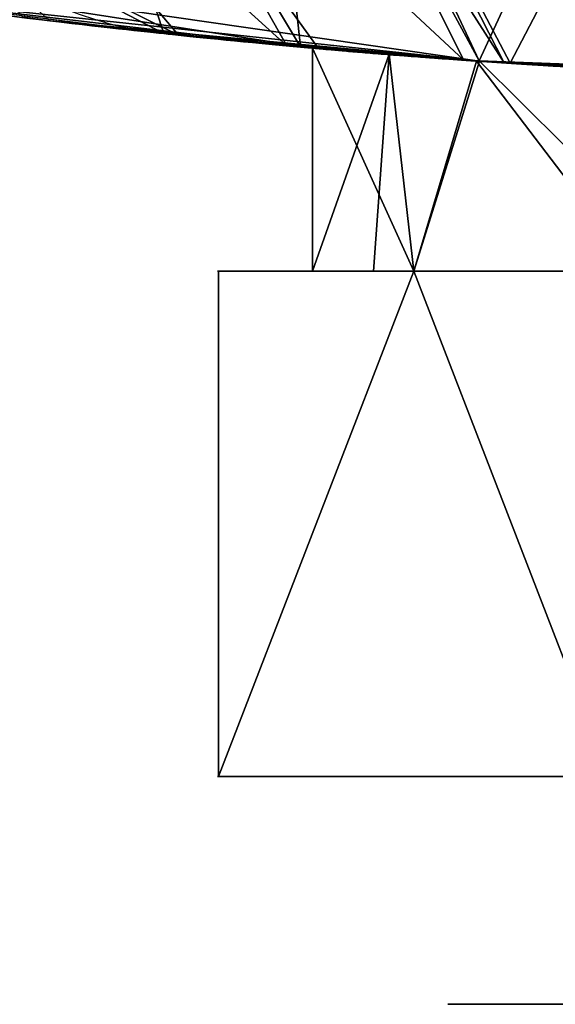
# Model space of a CAD drawing. Header units: millimetres. Extents: x -115 to 115, y -168 to 68.
# Tile 28 of 256: x -8.32 to -4.08, y -75.3 to -67.51. Entities that reach past the tile are written whole.
import ezdxf

# ---------------------------------------------------------------- set-up
doc = ezdxf.new("R2010")
doc.units = ezdxf.units.MM
doc.layers.add('100', color=7, linetype='Continuous', true_color=0xffffff)

msp = doc.modelspace()

# ---------------------------------------------------------------- linework, layer by layer
at = {"layer": '100', "color": 163, "linetype": 'Continuous'}
for p, q in [((-5.1962, -69.5, 102), (-6.7423, -69.5, 99.322)), ((-6.7423, -69.5, 98.678), (-5.1962, -69.5, 96)), ((-6.7423, -69.5, 99.322), (-6.7423, -73.5, 99.322)), ((-5.1962, -69.5, 82), (-6.7423, -69.5, 79.322)), ((-6.7423, -73.5, 98.678), (-6.7423, -69.5, 98.678)), ((-6.7423, -69.5, 79.322), (-6.7423, -73.5, 79.322)), ((-6.7423, -73.5, 78.678), (-6.7423, -69.5, 78.678)), ((-6.7423, -69.5, 78.678), (-5.1962, -69.5, 76)), ((-3.65, -69.5, 84.678), (-5.1962, -69.5, 82)), ((-5.1962, -69.5, 76), (-3.65, -69.5, 73.322)), ((-5.1962, -69.5, 96), (-3.65, -69.5, 93.322)), ((-3.65, -69.5, 104.678), (-5.1962, -69.5, 102)), ((-3.65, -73.5, 104.678), (-6.7423, -73.5, 99.322)), ((-6.7423, -73.5, 78.678), (-3.65, -73.5, 73.322)), ((-3.65, -73.5, 84.678), (-6.7423, -73.5, 79.322)), ((-6.7423, -73.5, 98.678), (-3.65, -73.5, 93.322))]:
    msp.add_line(p, q, dxfattribs=at)
at = {"layer": '100', "color": 43, "linetype": 'Continuous', "extrusion": (0, 1, 0)}
for centre in [(0, 79, -75.3045), (0, 99, -75.3045)]:
    msp.add_circle(centre, 4.928, dxfattribs=at)
at = {"layer": '100', "color": 163, "linetype": 'Continuous', "extrusion": (-0.199955, 0.021217, 0.979575)}
msp.add_arc((65, 15.6036, 76.015), 3, 275.93411, 360, dxfattribs=at)
at = {"layer": '100', "color": 163, "linetype": 'Continuous', "extrusion": (0.199955, -0.021217, 0.979575)}
msp.add_arc((-65, 20.1882, 98.3494), 3, 95.93411, 180, dxfattribs=at)
at = {"layer": '100', "color": 163, "linetype": 'Continuous', "extrusion": (0, -1, 0)}
for centre in [(0, 99, 69.5), (0, 79, 69.5), (0, 99, 73.5), (0, 79, 73.5)]:
    msp.add_arc(centre, 6.75, 177.26604, 182.73396, dxfattribs=at)
at = {"layer": '100', "color": 163, "linetype": 'Continuous', "extrusion": (0, 1, 0)}
for centre, start, end in [((0, 99, -69.5), 330, 30), ((0, 79, -69.5), 330, 30), ((0, 79, -69.5), 270, 330), ((0, 99, -69.5), 270, 330), ((0, 79, -69.5), 30, 90), ((0, 99, -69.5), 30, 90)]:
    msp.add_arc(centre, 6, start, end, dxfattribs=at)
at = {"layer": '100', "color": 163, "linetype": 'Continuous'}
for points, knots in [([(-15.3753, -66.239, 84), (-13.5157, -66.6706, 84), (-11.6759, -67.0073, 83.4066), (-8.6705, -67.4621, 81.1272), (-7.5744, -67.578, 79.4698), (-7.1751, -67.6204, 77.6)], [0, 0, 0, 0, 0.5, 0.5, 1, 1, 1, 1]), ([(-7.1751, -67.6204, 100.4), (-7.5739, -67.5781, 98.5326), (-8.6703, -67.462, 96.8743), (-11.6688, -67.0085, 94.5975), (-13.5177, -66.6701, 94), (-15.3753, -66.239, 94)], [0, 0, 0, 0, 0.5, 0.5, 1, 1, 1, 1]), ([(7.1751, -67.6204, 100.4), (6.8288, -67.6571, 102.0218), (5.8851, -67.7575, 103.4627), (3.2716, -67.9339, 105.4639), (1.6385, -68.0002, 106.0017), (-1.6541, -67.9998, 105.9983), (-3.278, -67.9336, 105.4619), (-5.8954, -67.7567, 103.4518), (-6.8287, -67.6571, 102.0221), (-7.1751, -67.6204, 100.4)], [0, 0, 0, 0, 0.25, 0.25, 0.5, 0.5, 0.75, 0.75, 1, 1, 1, 1]), ([(-7.1751, -67.6204, 77.6), (-6.8288, -67.6571, 75.9782), (-5.8851, -67.7575, 74.5373), (-3.2716, -67.9339, 72.5361), (-1.6385, -68.0002, 71.9983), (1.6541, -67.9998, 72.0017), (3.278, -67.9336, 72.5381), (5.8954, -67.7567, 74.5482), (6.8287, -67.6571, 75.9779), (7.1751, -67.6204, 77.6)], [0, 0, 0, 0, 0.25, 0.25, 0.5, 0.5, 0.75, 0.75, 1, 1, 1, 1]), ([(-1.5864, -68, 93), (1.5864, -68, 93), (3.1367, -67.9367, 93.6512), (5.3494, -67.7983, 95.8644), (5.9991, -67.7349, 97.4307), (6.0008, -67.7347, 100.5628), (5.3643, -67.7974, 102.1199), (3.1248, -67.9374, 104.3615), (1.5688, -67.9999, 104.9994), (-1.5644, -68.0001, 105.0006), (-3.1312, -67.9369, 104.352), (-5.3459, -67.7986, 102.1415), (-5.9985, -67.7349, 100.5907), (-6.0015, -67.7346, 97.4209), (-5.3519, -67.7981, 95.8684), (-3.1401, -67.9365, 93.6531), (-1.5864, -68, 93), (1.5864, -68, 93)], [-0.125, -0.125, 0, 0, 0.125, 0.125, 0.25, 0.25, 0.375, 0.375, 0.5, 0.5, 0.625, 0.625, 0.75, 0.75, 0.875, 0.875, 1, 1, 1.125, 1.125]), ([(-1.5864, -68, 85), (1.5864, -68, 85), (3.1367, -67.9367, 84.3488), (5.3494, -67.7983, 82.1356), (5.9991, -67.7349, 80.5693), (6.0008, -67.7347, 77.4372), (5.3643, -67.7974, 75.8801), (3.1248, -67.9374, 73.6385), (1.5688, -67.9999, 73.0006), (-1.5644, -68.0001, 72.9994), (-3.1312, -67.9369, 73.648), (-5.3459, -67.7986, 75.8585), (-5.9985, -67.7349, 77.4093), (-6.0015, -67.7346, 80.5791), (-5.3519, -67.7981, 82.1316), (-3.1401, -67.9365, 84.3469), (-1.5864, -68, 85), (1.5864, -68, 85)], [-0.125, -0.125, 0, 0, 0.125, 0.125, 0.25, 0.25, 0.375, 0.375, 0.5, 0.5, 0.625, 0.625, 0.75, 0.75, 0.875, 0.875, 1, 1, 1.125, 1.125])]:
    msp.add_open_spline(points, degree=3, knots=knots, dxfattribs=at)
for points in [[(-9.5859, -64.6501, 101.3551), (-7.0587, -67.6319, 100.6777), (-6.2011, -67.7167, 102.7235)], [(-6.2011, -67.7167, 102.7235), (-7.8741, -64.7551, 104.2205), (-9.5859, -64.6501, 101.3551)], [(-7.0587, -67.6319, 100.6777), (-9.5859, -64.6501, 101.3551), (-9.0504, -66.6454, 100.8039)], [(-7.1751, -67.6204, 77.6), (-9.0504, -66.6454, 77.1961), (-8.1216, -64.7385, 74.1773)], [(-8.1216, -64.7385, 74.1773), (-5.9601, -67.7278, 75.6116), (-7.1751, -67.6204, 77.6)], [(-8.1216, -64.7385, 74.1773), (-6.298, -64.8474, 71.3967), (-4.8004, -67.8303, 73.7137)], [(-4.8004, -67.8303, 73.7137), (-5.9601, -67.7278, 75.6116), (-8.1216, -64.7385, 74.1773)], [(-6.4052, -64.8452, 106.6794), (-7.8741, -64.7551, 104.2205), (-6.095, -67.725, 102.8354)], [(-6.2011, -67.7167, 102.7235), (-6.095, -67.725, 102.8354), (-7.8741, -64.7551, 104.2205)], [(-4.4821, -67.8521, 104.5358), (-6.0118, -64.855, 106.8264), (-6.4052, -64.8452, 106.6794)], [(-6.095, -67.725, 102.8354), (-4.4821, -67.8521, 104.5358), (-6.4052, -64.8452, 106.6794)], [(-6.298, -64.8474, 71.3967), (-4.6779, -67.835, 73.6671), (-4.8004, -67.8303, 73.7137)], [(-4.6779, -67.835, 73.6671), (-6.298, -64.8474, 71.3967), (-6.0751, -64.8607, 71.0569)], [(-4.6779, -67.835, 73.6671), (-6.0751, -64.8607, 71.0569), (-3.3298, -64.9216, 70.158)], [(-2.9091, -64.9323, 107.9859), (-6.0118, -64.855, 106.8264), (-4.4324, -67.8537, 104.5508)], [(-4.4821, -67.8521, 104.5358), (-4.4324, -67.8537, 104.5508), (-6.0118, -64.855, 106.8264)], [(-3.3298, -64.9216, 70.158), (-2.4244, -67.9199, 72.8086), (-4.6779, -67.835, 73.6671)], [(-4.4324, -67.8537, 104.5508), (-2.1476, -67.9237, 105.2444), (-2.9091, -64.9323, 107.9859)], [(-9.8649, -67.2806, 95.9787), (-14.1306, -66.4749, 83.5606), (-5.9999, -67.7348, 98.9721)], [(-4.6768, -67.839, 95.2413), (-14.1306, -66.4749, 83.5606), (-4.6768, -67.839, 82.7587)], [(-4.6768, -67.839, 82.7587), (-14.1306, -66.4749, 83.5606), (-9.9357, -67.2702, 82.0798)], [(-4.6768, -67.839, 95.2413), (-5.9999, -67.7348, 98.9721), (-14.1306, -66.4749, 83.5606)], [(-9.0504, -66.6454, 77.1961), (-7.1751, -67.6204, 77.6), (-8.0771, -67.5186, 79.9157)], [(-8.0771, -67.5186, 79.9157), (-8.29, -67.4901, 80.1636), (-9.0504, -66.6454, 77.1961)], [(-8.6173, -67.4382, 98.0294), (-7.1751, -67.6204, 100.4), (-9.0504, -66.6454, 100.8039)], [(-9.0504, -66.6454, 100.8039), (-7.1751, -67.6204, 100.4), (-7.0587, -67.6319, 100.6777)], [(-4.6768, -67.839, 82.7587), (-9.9357, -67.2702, 82.0798), (-8.0771, -67.5186, 79.9157)], [(-5.9999, -67.7348, 98.9721), (-7.1751, -67.6204, 100.4), (-9.8649, -67.2806, 95.9787)], [(-8.0771, -67.5186, 79.9157), (-5.9999, -67.7348, 79.0279), (-4.6768, -67.839, 82.7587)], [(-5.9999, -67.7348, 79.0279), (-8.0771, -67.5186, 79.9157), (-7.1751, -67.6204, 77.6)], [(-4.7009, -67.8373, 102.7284), (-6.2011, -67.7167, 102.7235), (-7.1751, -67.6204, 100.4)], [(-7.1751, -67.6204, 100.4), (-5.9999, -67.7348, 98.9721), (-4.7009, -67.8373, 102.7284)], [(-7.1751, -67.6204, 77.6), (-4.8004, -67.8303, 73.7137), (-4.7009, -67.8373, 75.2716)], [(-4.7009, -67.8373, 75.2716), (-5.9999, -67.7348, 79.0279), (-7.1751, -67.6204, 77.6)], [(-4.4821, -67.8521, 104.5358), (-6.2011, -67.7167, 102.7235), (-4.7009, -67.8373, 102.7284)], [(-5.9999, -67.7348, 98.9721), (-6, -69.5, 99), (-5.1962, -69.5, 102)], [(-6, -69.5, 99), (-5.9999, -67.7348, 98.9721), (-5.3918, -67.7827, 97.2574)], [(-5.1962, -69.5, 76), (-6, -69.5, 79), (-5.9999, -67.7348, 79.0279)], [(-5.3918, -67.7827, 80.7426), (-5.9999, -67.7348, 79.0279), (-6, -69.5, 79)], [(-5.1962, -69.5, 102), (-4.7009, -67.8373, 102.7284), (-5.9999, -67.7348, 98.9721)], [(-5.9999, -67.7348, 79.0279), (-4.7009, -67.8373, 75.2716), (-5.1962, -69.5, 76)], [(-5.3918, -67.7827, 97.2574), (-5.5168, -69.5, 97.1967), (-6, -69.5, 99)], [(-6, -69.5, 79), (-5.5168, -69.5, 80.8033), (-5.3918, -67.7827, 80.7426)], [(-5.1962, -69.5, 96), (-5.5168, -69.5, 97.1967), (-5.3918, -67.7827, 97.2574)], [(-5.3918, -67.7827, 80.7426), (-5.5168, -69.5, 80.8033), (-5.1962, -69.5, 82)], [(-5.3918, -67.7827, 97.2574), (-4.6768, -67.839, 95.2413), (-5.1962, -69.5, 96)], [(-5.1962, -69.5, 82), (-4.6768, -67.839, 82.7587), (-5.3918, -67.7827, 80.7426)], [(-4.7009, -67.8373, 102.7284), (-5.1962, -69.5, 102), (-3.4344, -69.5, 103.7618)], [(-3.4344, -69.5, 74.2382), (-5.1962, -69.5, 76), (-4.7009, -67.8373, 75.2716)], [(-3, -69.5, 93.8038), (-5.1962, -69.5, 96), (-4.6768, -67.839, 95.2413)], [(-4.6768, -67.839, 82.7587), (-5.1962, -69.5, 82), (-3, -69.5, 84.1962)], [(-4.8004, -67.8303, 73.7137), (-0.3195, -67.9993, 72.0067), (-1.3538, -67.9865, 73.1547)], [(-1.3538, -67.9865, 73.1547), (-4.7009, -67.8373, 75.2716), (-4.8004, -67.8303, 73.7137)], [(-3.4344, -69.5, 103.7618), (-3.3537, -67.8974, 103.5805), (-4.7009, -67.8373, 102.7284)], [(-4.7009, -67.8373, 102.7284), (-1.3538, -67.9865, 104.8453), (-4.4821, -67.8521, 104.5358)], [(-4.7009, -67.8373, 75.2716), (-3.3537, -67.8974, 74.4195), (-3.4344, -69.5, 74.2382)], [(-4.6768, -67.839, 95.2413), (-1.3028, -67.9875, 93.1431), (-3, -69.5, 93.8038)], [(-4.6768, -67.839, 82.7587), (-1.3028, -67.9875, 84.8569), (-4.6768, -67.839, 95.2413)], [(-1.3028, -67.9875, 93.1431), (-4.6768, -67.839, 95.2413), (-1.3028, -67.9875, 84.8569)], [(-3, -69.5, 84.1962), (-1.3028, -67.9875, 84.8569), (-4.6768, -67.839, 82.7587)], [(-1.3538, -67.9865, 104.8453), (0.3195, -67.9993, 105.9933), (-4.4821, -67.8521, 104.5358)], [(-5.1962, -69.5, 82), (-6.7423, -69.5, 79.322), (-6.7423, -73.5, 79.322), (-3.65, -73.5, 84.678)], [(-5.1962, -69.5, 102), (-6.7423, -69.5, 99.322), (-6.7423, -73.5, 99.322), (-3.65, -73.5, 104.678)], [(-6.7423, -69.5, 98.678), (-6.7423, -69.5, 99.322), (-5.1962, -69.5, 102), (-6, -69.5, 99)], [(-6, -69.5, 99), (-5.1962, -69.5, 96), (-6.7423, -69.5, 98.678)], [(-3.65, -73.5, 73.322), (-6.7423, -73.5, 78.678), (-6.7423, -69.5, 78.678), (-5.1962, -69.5, 76)], [(-6.7423, -73.5, 98.678), (-6.7423, -69.5, 98.678), (-5.1962, -69.5, 96)], [(-5.1962, -69.5, 96), (-3.65, -69.5, 93.322), (-3.65, -73.5, 93.322), (-6.7423, -73.5, 98.678)], [(-6.7423, -69.5, 98.678), (-6.7423, -73.5, 98.678), (-6.7423, -73.5, 99.322), (-6.7423, -69.5, 99.322)], [(-6.7423, -69.5, 78.678), (-6.7423, -69.5, 79.322), (-5.1962, -69.5, 82), (-6, -69.5, 79)], [(-6, -69.5, 79), (-5.1962, -69.5, 76), (-6.7423, -69.5, 78.678)], [(-6.7423, -69.5, 78.678), (-6.7423, -73.5, 78.678), (-6.7423, -73.5, 79.322), (-6.7423, -69.5, 79.322)], [(-3.65, -69.5, 93.322), (-5.1962, -69.5, 96), (-3, -69.5, 93.8038)], [(-3.65, -73.5, 84.678), (-3.65, -69.5, 84.678), (-5.1962, -69.5, 82)], [(-3.0923, -69.5, 73), (-3.65, -69.5, 73.322), (-5.1962, -69.5, 76), (-3, -69.5, 73.8038)], [(-3.65, -73.5, 104.678), (-3.65, -69.5, 104.678), (-5.1962, -69.5, 102)], [(-5.1962, -69.5, 76), (-3.65, -69.5, 73.322), (-3.65, -73.5, 73.322)], [(-3, -69.5, 84.1962), (-5.1962, -69.5, 82), (-3.65, -69.5, 84.678)], [(-3, -69.5, 104.1962), (-5.1962, -69.5, 102), (-3.65, -69.5, 104.678)], [(-3.25, -73.5, 99), (-2.2981, -73.5, 101.2981), (-3.65, -73.5, 104.678), (-6.7423, -73.5, 99.322)], [(-6.7423, -73.5, 99.322), (-6.7423, -73.5, 98.678), (-3.25, -73.5, 99)], [(-2.2981, -73.5, 96.7019), (-3.25, -73.5, 99), (-6.7423, -73.5, 98.678), (-3.65, -73.5, 93.322)], [(-3.25, -73.5, 79), (-6.7423, -73.5, 79.322), (-6.7423, -73.5, 78.678)], [(-3.65, -73.5, 84.678), (-6.7423, -73.5, 79.322), (-3.25, -73.5, 79), (-2.2981, -73.5, 81.2981)], [(-6.7423, -73.5, 78.678), (-3.65, -73.5, 73.322), (-2.2981, -73.5, 76.7019), (-3.25, -73.5, 79)]]:
    msp.add_3dface(points, dxfattribs=at)

doc.saveas('drawing.dxf')
